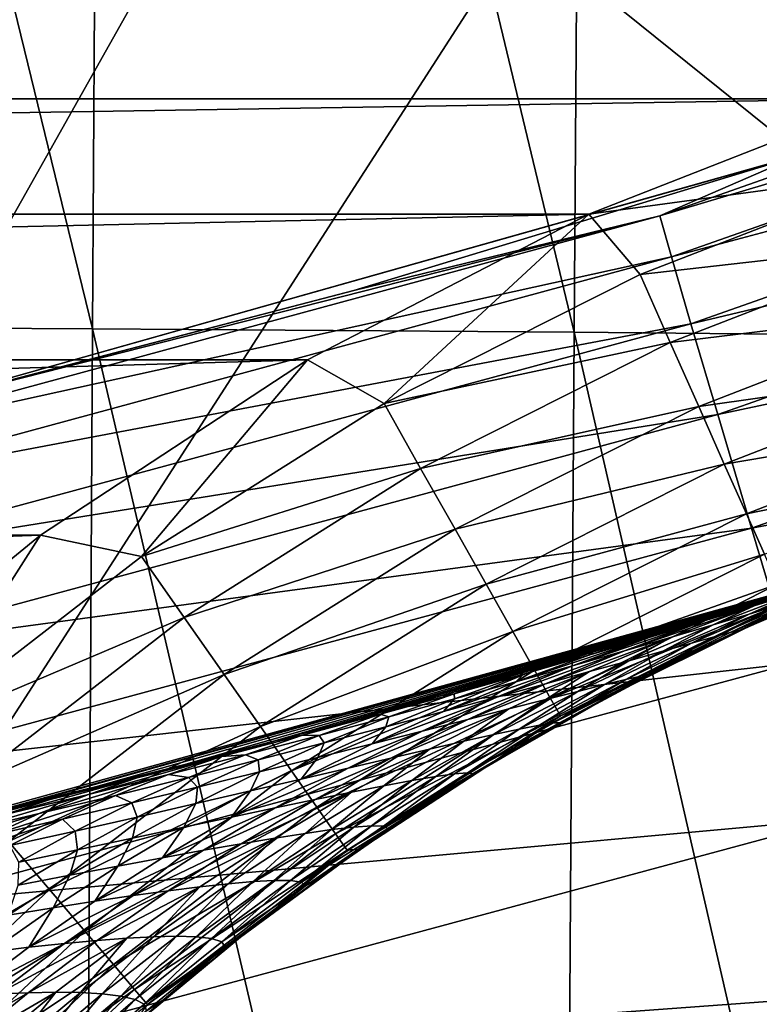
# Model space of a CAD drawing. Header units: metres. Extents: x -105 to 105, y -68 to 103.
# Tile 249 of 256: x 5.23 to 6.57, y 22.3 to 24.08. Entities that reach past the tile are written whole.
import ezdxf

# ---------------------------------------------------------------- set-up
doc = ezdxf.new("R2010")
doc.units = ezdxf.units.M
doc.layers.add('solid_FIT-BATH-150_SW0001', color=7, linetype='CONTINUOUS')
doc.layers.add('solid_FIT-BATH-150_SW0001_01', color=7, linetype='CONTINUOUS')

msp = doc.modelspace()

# ---------------------------------------------------------------- linework, layer by layer
at = {"layer": 'solid_FIT-BATH-150_SW0001'}
for points in [[(-6.7925, 23.939772, 72.796501), (8.356169, 24.530302, 72.796501), (-8.356283, 24.530352, 72.796501)], [(-6.258947, 23.7306, 72.796501), (6.7925, 23.939772, 72.796501), (-6.7925, 23.939772, 72.796501)]]:
    msp.add_3dface(points, dxfattribs=at)
at = {"layer": 'solid_FIT-BATH-150_SW0001_01'}
for points in [[(4.494432, 27.06595, -17.907486), (5.359433, 23.522783, -17.098442), (4.476493, 23.527414, -17.149897)], [(4.494432, 27.06595, -17.907486), (5.380794, 27.061169, -17.854156), (5.359433, 23.522783, -17.098442)], [(5.380794, 27.061169, -17.854156), (6.232417, 23.51651, -17.028234), (5.359433, 23.522783, -17.098442)], [(5.380794, 27.061169, -17.854156), (6.257186, 27.054688, -17.781397), (6.232417, 23.51651, -17.028234)], [(6.257186, 27.054688, -17.781397), (7.093086, 23.508354, -16.936476), (6.232417, 23.51651, -17.028234)], [(6.257186, 27.054688, -17.781397), (7.121235, 27.046265, -17.686317), (7.093086, 23.508354, -16.936476)], [(6.740254, 23.081387, 43.296501), (6.525178, 24.852137, 43.296501), (8.075227, 25.443455, 43.296501)], [(7.269648, 25.118233, 37.796501), (5.703767, 24.595364, 37.796501), (6.644462, 23.838402, 37.796501)], [(5.089828, 22.625893, 43.296501), (4.931117, 24.387806, 43.296501), (6.525178, 24.852137, 43.296501)], [(6.740254, 23.081387, 43.296501), (5.089828, 22.625893, 43.296501), (6.525178, 24.852137, 43.296501)], [(5.703767, 24.595364, 37.796501), (4.100013, 24.200121, 37.796501), (5.018852, 23.379892, 37.796501)], [(5.703767, 24.595364, 37.796501), (5.018852, 23.379892, 37.796501), (6.644462, 23.838402, 37.796501)], [(-6.7925, 23.939772, 72.796501), (6.7925, 23.939772, 72.796501), (8.356169, 24.530302, 72.796501)], [(6.387866, 23.727362, 19.618818), (7.894196, 24.25824, 19.624304), (6.639658, 23.836807, 20.074642)], [(7.92211, 24.186115, 19.179249), (7.894196, 24.25824, 19.624304), (6.387866, 23.727362, 19.618818)], [(6.408836, 23.652855, 19.173887), (7.92211, 24.186115, 19.179249), (6.387866, 23.727362, 19.618818)], [(7.967645, 24.068842, 18.748825), (7.92211, 24.186115, 19.179249), (6.408836, 23.652855, 19.173887)], [(6.443955, 23.532017, 18.743574), (7.967645, 24.068842, 18.748825), (6.408836, 23.652855, 19.173887)], [(8.029864, 23.908823, 18.337189), (7.967645, 24.068842, 18.748825), (6.443955, 23.532017, 18.743574)], [(-6.258947, 23.7306, 72.796501), (6.258946, 23.7306, 72.796501), (6.7925, 23.939772, 72.796501)], [(6.258946, 23.7306, 72.796501), (6.836186, 23.808916, 72.784515), (6.7925, 23.939772, 72.796501)], [(6.492483, 23.367313, 18.332031), (8.029864, 23.908823, 18.337189), (6.443955, 23.532017, 18.743574)], [(8.10783, 23.70846, 17.948492), (8.029864, 23.908823, 18.337189), (6.492483, 23.367313, 18.332031)], [(6.639658, 23.836807, 20.074642), (6.644462, 23.838402, 37.796501), (5.018852, 23.379892, 37.796501)], [(5.833204, 23.592321, 20.072006), (6.639658, 23.836807, 20.074642), (5.018852, 23.379892, 37.796501)], [(6.387866, 23.727362, 19.618818), (6.639658, 23.836807, 20.074642), (5.833204, 23.592321, 20.072006)], [(6.258946, 23.7306, 72.796501), (6.351824, 23.620838, 72.784508), (6.836186, 23.808916, 72.784515)], [(6.878896, 23.680984, 72.748543), (6.836186, 23.808916, 72.784515), (6.351824, 23.620838, 72.784508)], [(-6.258947, 23.7306, 72.796501), (-5.748806, 23.466423, 72.796501), (6.258946, 23.7306, 72.796501)], [(-5.748806, 23.466423, 72.796501), (5.748804, 23.466423, 72.796501), (6.258946, 23.7306, 72.796501)], [(4.83427, 23.306353, 19.614397), (6.387866, 23.727362, 19.618818), (5.018152, 23.379713, 20.0697)], [(6.408836, 23.652855, 19.173887), (6.387866, 23.727362, 19.618818), (4.83427, 23.306353, 19.614397)], [(6.387866, 23.727362, 19.618818), (5.833204, 23.592321, 20.072006), (5.018152, 23.379713, 20.0697)], [(6.258946, 23.7306, 72.796501), (5.748804, 23.466423, 72.796501), (5.887736, 23.387182, 72.784492)], [(6.258946, 23.7306, 72.796501), (5.887736, 23.387182, 72.784492), (6.351824, 23.620838, 72.784508)], [(6.553682, 23.161217, 17.943413), (8.10783, 23.70846, 17.948492), (6.492483, 23.367313, 18.332031)], [(8.200604, 23.47016, 17.586895), (8.10783, 23.70846, 17.948492), (6.553682, 23.161217, 17.943413)], [(6.406604, 23.497595, 72.74852), (6.878896, 23.680984, 72.748543), (6.351824, 23.620838, 72.784508)], [(6.918975, 23.56093, 72.689674), (6.878896, 23.680984, 72.748543), (6.406604, 23.497595, 72.74852)], [(4.849309, 23.230501, 19.169571), (6.408836, 23.652855, 19.173887), (4.83427, 23.306353, 19.614397)], [(6.443955, 23.532017, 18.743574), (6.408836, 23.652855, 19.173887), (4.849309, 23.230501, 19.169571)], [(6.406604, 23.497595, 72.74852), (6.351824, 23.620838, 72.784508), (5.887736, 23.387182, 72.784492)], [(5.018152, 23.379713, 20.0697), (5.833204, 23.592321, 20.072006), (5.018852, 23.379892, 37.796501)], [(6.458009, 23.381945, 72.689636), (6.918975, 23.56093, 72.689674), (6.406604, 23.497595, 72.74852)], [(6.955204, 23.452412, 72.609695), (6.918975, 23.56093, 72.689674), (6.458009, 23.381945, 72.689636)], [(4.476493, 23.527414, -17.149897), (5.338892, 19.897614, -16.370241), (4.459383, 19.901894, -16.419952)], [(4.476493, 23.527414, -17.149897), (5.359433, 23.522783, -17.098442), (5.338892, 19.897614, -16.370241)], [(4.874999, 23.107414, 18.739355), (6.443955, 23.532017, 18.743574), (4.849309, 23.230501, 19.169571)], [(6.492483, 23.367313, 18.332031), (6.443955, 23.532017, 18.743574), (4.874999, 23.107414, 18.739355)], [(5.359433, 23.522783, -17.098442), (6.208456, 19.891815, -16.302402), (5.338892, 19.897614, -16.370241)], [(5.359433, 23.522783, -17.098442), (6.232417, 23.51651, -17.028234), (6.208456, 19.891815, -16.302402)], [(6.232417, 23.51651, -17.028234), (7.065726, 19.884281, -16.213732), (6.208456, 19.891815, -16.302402)], [(6.232417, 23.51651, -17.028234), (7.093086, 23.508354, -16.936476), (7.065726, 19.884281, -16.213732)], [(5.954081, 23.269764, 72.748489), (6.406604, 23.497595, 72.74852), (5.887736, 23.387182, 72.784492)], [(6.458009, 23.381945, 72.689636), (6.406604, 23.497595, 72.74852), (5.954081, 23.269764, 72.748489)], [(6.626813, 22.916197, 17.581867), (8.200604, 23.47016, 17.586895), (6.553682, 23.161217, 17.943413)], [(-5.748806, 23.466423, 72.796501), (-5.264763, 23.148615, 72.796501), (5.748804, 23.466423, 72.796501)], [(-5.264763, 23.148615, 72.796501), (5.264762, 23.148613, 72.796501), (5.748804, 23.466423, 72.796501)], [(5.748804, 23.466423, 72.796501), (5.264762, 23.148613, 72.796501), (5.448201, 23.110104, 72.784477)], [(5.748804, 23.466423, 72.796501), (5.448201, 23.110104, 72.784477), (5.887736, 23.387182, 72.784492)], [(6.504474, 23.277407, 72.60965), (6.955204, 23.452412, 72.609695), (6.458009, 23.381945, 72.689636)], [(6.986479, 23.35873, 72.511055), (6.955204, 23.452412, 72.609695), (6.504474, 23.277407, 72.60965)], [(5.954081, 23.269764, 72.748489), (5.887736, 23.387182, 72.784492), (5.448201, 23.110104, 72.784477)], [(6.016337, 23.15958, 72.689598), (6.458009, 23.381945, 72.689636), (5.954081, 23.269764, 72.748489)], [(6.504474, 23.277407, 72.60965), (6.458009, 23.381945, 72.689636), (6.016337, 23.15958, 72.689598)], [(4.910789, 22.939608, 18.327896), (6.492483, 23.367313, 18.332031), (4.874999, 23.107414, 18.739355)], [(6.553682, 23.161217, 17.943413), (6.492483, 23.367313, 18.332031), (4.910789, 22.939608, 18.327896)], [(6.544586, 23.187164, 72.510994), (6.986479, 23.35873, 72.511055), (6.504474, 23.277407, 72.60965)], [(7.011849, 23.28274, 72.396744), (6.986479, 23.35873, 72.511055), (6.544586, 23.187164, 72.510994)], [(6.072609, 23.059986, 72.609596), (6.504474, 23.277407, 72.60965), (6.016337, 23.15958, 72.689598)], [(6.544586, 23.187164, 72.510994), (6.504474, 23.277407, 72.60965), (6.072609, 23.059986, 72.609596)], [(6.577121, 23.113966, 72.396675), (7.011849, 23.28274, 72.396744), (6.544586, 23.187164, 72.510994)], [(5.525497, 22.99959, 72.748466), (5.954081, 23.269764, 72.748489), (5.448201, 23.110104, 72.784477)], [(6.016337, 23.15958, 72.689598), (5.954081, 23.269764, 72.748489), (5.525497, 22.99959, 72.748466)], [(6.121185, 22.974014, 72.510941), (6.544586, 23.187164, 72.510994), (6.072609, 23.059986, 72.609596)], [(6.577121, 23.113966, 72.396675), (6.544586, 23.187164, 72.510994), (6.121185, 22.974014, 72.510941)], [(-5.264763, 23.148615, 72.796501), (-4.816203, 22.781504, 72.796501), (5.264762, 23.148613, 72.796501)], [(-4.816203, 22.781504, 72.796501), (4.816201, 22.781502, 72.796501), (5.264762, 23.148613, 72.796501)], [(5.264762, 23.148613, 72.796501), (4.816201, 22.781502, 72.796501), (5.037268, 22.792154, 72.784462)], [(4.956131, 22.729593, 17.939344), (6.553682, 23.161217, 17.943413), (4.910789, 22.939608, 18.327896)], [(6.626813, 22.916197, 17.581867), (6.553682, 23.161217, 17.943413), (4.956131, 22.729593, 17.939344)], [(5.264762, 23.148613, 72.796501), (5.037268, 22.792154, 72.784462), (5.448201, 23.110104, 72.784477)], [(5.59803, 22.895889, 72.68956), (6.016337, 23.15958, 72.689598), (5.525497, 22.99959, 72.748466)], [(6.072609, 23.059986, 72.609596), (6.016337, 23.15958, 72.689598), (5.59803, 22.895889, 72.68956)], [(6.160585, 22.904284, 72.396614), (6.577121, 23.113966, 72.396675), (6.121185, 22.974014, 72.510941)], [(6.601091, 23.06004, 72.27018), (6.577121, 23.113966, 72.396675), (6.160585, 22.904284, 72.396614)], [(5.525497, 22.99959, 72.748466), (5.448201, 23.110104, 72.784477), (5.037268, 22.792154, 72.784462)], [(5.194052, 22.650631, 59.088966), (5.089828, 22.625893, 43.296501), (6.740254, 23.081387, 43.296501)], [(5.228806, 22.659004, 59.09412), (5.194052, 22.650631, 59.088966), (6.740254, 23.081387, 43.296501)], [(5.364539, 22.692272, 59.116245), (5.228806, 22.659004, 59.09412), (6.740254, 23.081387, 43.296501)], [(5.526458, 22.733145, 59.147263), (5.364539, 22.692272, 59.116245), (6.740254, 23.081387, 43.296501)], [(5.689845, 22.7757, 59.184837), (5.526458, 22.733145, 59.147263), (6.740254, 23.081387, 43.296501)], [(5.799117, 22.804903, 59.213978), (5.689845, 22.7757, 59.184837), (6.740254, 23.081387, 43.296501)], [(5.84397, 22.81706, 59.226971), (5.799117, 22.804903, 59.213978), (6.740254, 23.081387, 43.296501)], [(5.992383, 22.858013, 59.275036), (5.84397, 22.81706, 59.226971), (6.740254, 23.081387, 43.296501)], [(6.046436, 22.873203, 59.294781), (5.992383, 22.858013, 59.275036), (6.740254, 23.081387, 43.296501)], [(6.133538, 22.897989, 59.329464), (6.046436, 22.873203, 59.294781), (6.740254, 23.081387, 43.296501)], [(6.266399, 22.936539, 59.390057), (6.133538, 22.897989, 59.329464), (6.740254, 23.081387, 43.296501)], [(6.392286, 22.973892, 59.458237), (6.266399, 22.936539, 59.390057), (6.740254, 23.081387, 43.296501)], [(6.460653, 22.994518, 59.501045), (6.392286, 22.973892, 59.458237), (6.740254, 23.081387, 43.296501)], [(6.508394, 23.009062, 59.533775), (6.460653, 22.994518, 59.501045), (6.740254, 23.081387, 43.296501)], [(6.614444, 23.041792, 59.616222), (6.508394, 23.009062, 59.533775), (6.740254, 23.081387, 43.296501)], [(6.792685, 23.088367, 71.996498), (6.545196, 22.981581, 71.996498), (6.709535, 23.05434, 60.5965)], [(6.615765, 23.027025, 72.135345), (6.545196, 22.981581, 71.996498), (6.792685, 23.088367, 71.996498)], [(5.663589, 22.802156, 72.60955), (6.072609, 23.059986, 72.609596), (5.59803, 22.895889, 72.68956)], [(6.121185, 22.974014, 72.510941), (6.072609, 23.059986, 72.609596), (5.663589, 22.802156, 72.60955)], [(6.18961, 22.852913, 72.270111), (6.601091, 23.06004, 72.27018), (6.160585, 22.904284, 72.396614)], [(6.615765, 23.027025, 72.135345), (6.601091, 23.06004, 72.27018), (6.18961, 22.852913, 72.270111)], [(6.468112, 22.993139, 59.682476), (6.614444, 23.041792, 59.616222), (6.711493, 23.072252, 59.70768)], [(6.558645, 23.020712, 59.764622), (6.468112, 22.993139, 59.682476), (6.711493, 23.072252, 59.70768)], [(6.708829, 23.067345, 59.951908), (6.549777, 23.00572, 59.987095), (6.639062, 23.045544, 59.854153)], [(6.604934, 23.022274, 60.084473), (6.549777, 23.00572, 59.987095), (6.708829, 23.067345, 59.951908)], [(6.639062, 23.045544, 59.854153), (6.558645, 23.020712, 59.764622), (6.711493, 23.072252, 59.70768)], [(6.367964, 22.963116, 59.607086), (6.508394, 23.009062, 59.533775), (6.614444, 23.041792, 59.616222)], [(6.468112, 22.993139, 59.682476), (6.367964, 22.963116, 59.607086), (6.614444, 23.041792, 59.616222)], [(6.639062, 23.045544, 59.854153), (6.484125, 22.986145, 59.898949), (6.558645, 23.020712, 59.764622)], [(6.549777, 23.00572, 59.987095), (6.484125, 22.986145, 59.898949), (6.639062, 23.045544, 59.854153)], [(6.697525, 23.049883, 60.449989), (6.51536, 22.972116, 60.323193), (6.680104, 23.044832, 60.314201)], [(6.697525, 23.049883, 60.449989), (6.530728, 22.975754, 60.453506), (6.51536, 22.972116, 60.323193)], [(6.680104, 23.044832, 60.314201), (6.51536, 22.972116, 60.323193), (6.64874, 23.03545, 60.192898)], [(6.545215, 22.98159, 60.5965), (6.530728, 22.975754, 60.453506), (6.697525, 23.049883, 60.449989)], [(6.545196, 22.981581, 71.996498), (6.545215, 22.98159, 60.5965), (6.709535, 23.05434, 60.5965)], [(6.709535, 23.05434, 60.5965), (6.545215, 22.98159, 60.5965), (6.697525, 23.049883, 60.449989)], [(6.207376, 22.82147, 72.135269), (6.615765, 23.027025, 72.135345), (6.18961, 22.852913, 72.270111)], [(6.207376, 22.82147, 72.135269), (6.545196, 22.981581, 71.996498), (6.615765, 23.027025, 72.135345)], [(6.604934, 23.022274, 60.084473), (6.444936, 22.952902, 60.108788), (6.549777, 23.00572, 59.987095)], [(6.486145, 22.964285, 60.208984), (6.444936, 22.952902, 60.108788), (6.604934, 23.022274, 60.084473)], [(6.64874, 23.03545, 60.192898), (6.486145, 22.964285, 60.208984), (6.604934, 23.022274, 60.084473)], [(6.51536, 22.972116, 60.323193), (6.486145, 22.964285, 60.208984), (6.64874, 23.03545, 60.192898)], [(6.258647, 22.930914, 59.538002), (6.392286, 22.973892, 59.458237), (6.508394, 23.009062, 59.533775)], [(6.367964, 22.963116, 59.607086), (6.258647, 22.930914, 59.538002), (6.508394, 23.009062, 59.533775)], [(6.558645, 23.020712, 59.764622), (6.323539, 22.938988, 59.744453), (6.468112, 22.993139, 59.682476)], [(6.558645, 23.020712, 59.764622), (6.408558, 22.96382, 59.818478), (6.323539, 22.938988, 59.744453)], [(6.508394, 23.009062, 59.533775), (6.392286, 22.973892, 59.458237), (6.460653, 22.994518, 59.501045)], [(6.549777, 23.00572, 59.987095), (6.393009, 22.938419, 60.020184), (6.484125, 22.986145, 59.898949)], [(6.444936, 22.952902, 60.108788), (6.393009, 22.938419, 60.020184), (6.549777, 23.00572, 59.987095)], [(6.484125, 22.986145, 59.898949), (6.408558, 22.96382, 59.818478), (6.558645, 23.020712, 59.764622)], [(5.124804, 22.689566, 72.748436), (5.525497, 22.99959, 72.748466), (5.037268, 22.792154, 72.784462)], [(5.59803, 22.895889, 72.68956), (5.525497, 22.99959, 72.748466), (5.124804, 22.689566, 72.748436)], [(6.468112, 22.993139, 59.682476), (6.229467, 22.911884, 59.67601), (6.367964, 22.963116, 59.607086)], [(6.468112, 22.993139, 59.682476), (6.323539, 22.938988, 59.744453), (6.229467, 22.911884, 59.67601)], [(6.484125, 22.986145, 59.898949), (6.331288, 22.921192, 59.940792), (6.408558, 22.96382, 59.818478)], [(6.393009, 22.938419, 60.020184), (6.331288, 22.921192, 59.940792), (6.484125, 22.986145, 59.898949)], [(5.720181, 22.721247, 72.51088), (6.121185, 22.974014, 72.510941), (5.663589, 22.802156, 72.60955)], [(6.160585, 22.904284, 72.396614), (6.121185, 22.974014, 72.510941), (5.720181, 22.721247, 72.51088)], [(6.207376, 22.82147, 72.135269), (6.304163, 22.860929, 71.996498), (6.545196, 22.981581, 71.996498)], [(6.258647, 22.930914, 59.538002), (6.266399, 22.936539, 59.390057), (6.392286, 22.973892, 59.458237)], [(6.545196, 22.981581, 71.996498), (6.304163, 22.860929, 71.996498), (6.383761, 22.902674, 60.5965)], [(6.530728, 22.975754, 60.453506), (6.353389, 22.893311, 60.332104), (6.51536, 22.972116, 60.323193)], [(6.530728, 22.975754, 60.453506), (6.366809, 22.895302, 60.45715), (6.353389, 22.893311, 60.332104)], [(6.51536, 22.972116, 60.323193), (6.353389, 22.893311, 60.332104), (6.486145, 22.964285, 60.208984)], [(6.383761, 22.902674, 60.5965), (6.366809, 22.895302, 60.45715), (6.530728, 22.975754, 60.453506)], [(6.545215, 22.98159, 60.5965), (6.383761, 22.902674, 60.5965), (6.530728, 22.975754, 60.453506)], [(6.545196, 22.981581, 71.996498), (6.383761, 22.902674, 60.5965), (6.545215, 22.98159, 60.5965)], [(6.367964, 22.963116, 59.607086), (6.12668, 22.882725, 59.612602), (6.258647, 22.930914, 59.538002)], [(6.367964, 22.963116, 59.607086), (6.229467, 22.911884, 59.67601), (6.12668, 22.882725, 59.612602)], [(6.408558, 22.96382, 59.818478), (6.180571, 22.879442, 59.801964), (6.323539, 22.938988, 59.744453)], [(6.408558, 22.96382, 59.818478), (6.260341, 22.901466, 59.868572), (6.180571, 22.879442, 59.801964)], [(6.331288, 22.921192, 59.940792), (6.260341, 22.901466, 59.868572), (6.408558, 22.96382, 59.818478)], [(6.444936, 22.952902, 60.108788), (6.287525, 22.877853, 60.131855), (6.393009, 22.938419, 60.020184)], [(6.326241, 22.887255, 60.22451), (6.287525, 22.877853, 60.131855), (6.444936, 22.952902, 60.108788)], [(6.486145, 22.964285, 60.208984), (6.326241, 22.887255, 60.22451), (6.444936, 22.952902, 60.108788)], [(6.353389, 22.893311, 60.332104), (6.326241, 22.887255, 60.22451), (6.486145, 22.964285, 60.208984)], [(6.323539, 22.938988, 59.744453), (6.092294, 22.855305, 59.739891), (6.229467, 22.911884, 59.67601)], [(6.323539, 22.938988, 59.744453), (6.180571, 22.879442, 59.801964), (6.092294, 22.855305, 59.739891)], [(6.140677, 22.896833, 59.47485), (6.133538, 22.897989, 59.329464), (6.266399, 22.936539, 59.390057)], [(6.258647, 22.930914, 59.538002), (6.140677, 22.896833, 59.47485), (6.266399, 22.936539, 59.390057)], [(6.393009, 22.938419, 60.020184), (6.238685, 22.865595, 60.051224), (6.331288, 22.921192, 59.940792)], [(6.287525, 22.877853, 60.131855), (6.238685, 22.865595, 60.051224), (6.393009, 22.938419, 60.020184)], [(5.010476, 22.479891, 17.577848), (6.626813, 22.916197, 17.581867), (4.956131, 22.729593, 17.939344)], [(6.711138, 22.63472, 17.251549), (6.626813, 22.916197, 17.581867), (5.010476, 22.479891, 17.577848)], [(6.258647, 22.930914, 59.538002), (6.12668, 22.882725, 59.612602), (6.140677, 22.896833, 59.47485)], [(6.331288, 22.921192, 59.940792), (6.180702, 22.850834, 59.979759), (6.260341, 22.901466, 59.868572)], [(6.238685, 22.865595, 60.051224), (6.180702, 22.850834, 59.979759), (6.331288, 22.921192, 59.940792)], [(5.76608, 22.655624, 72.396545), (6.160585, 22.904284, 72.396614), (5.720181, 22.721247, 72.51088)], [(6.18961, 22.852913, 72.270111), (6.160585, 22.904284, 72.396614), (5.76608, 22.655624, 72.396545)], [(6.229467, 22.911884, 59.67601), (5.995749, 22.829222, 59.681728), (6.12668, 22.882725, 59.612602)], [(6.229467, 22.911884, 59.67601), (6.092294, 22.855305, 59.739891), (5.995749, 22.829222, 59.681728)], [(6.014552, 22.861162, 59.417366), (6.046436, 22.873203, 59.294781), (6.133538, 22.897989, 59.329464)], [(6.140677, 22.896833, 59.47485), (6.014552, 22.861162, 59.417366), (6.133538, 22.897989, 59.329464)], [(6.140677, 22.896833, 59.47485), (6.015579, 22.851753, 59.553867), (6.014552, 22.861162, 59.417366)], [(6.12668, 22.882725, 59.612602), (6.015579, 22.851753, 59.553867), (6.140677, 22.896833, 59.47485)], [(6.260341, 22.901466, 59.868572), (6.039359, 22.814625, 59.855122), (6.180571, 22.879442, 59.801964)], [(6.260341, 22.901466, 59.868572), (6.114142, 22.833788, 59.915009), (6.039359, 22.814625, 59.855122)], [(6.180702, 22.850834, 59.979759), (6.114142, 22.833788, 59.915009), (6.260341, 22.901466, 59.868572)], [(6.383761, 22.902674, 60.5965), (6.225406, 22.817705, 60.5965), (6.366809, 22.895302, 60.45715)], [(6.304163, 22.860929, 71.996498), (6.225406, 22.817705, 60.5965), (6.383761, 22.902674, 60.5965)], [(5.206943, 22.593302, 72.689522), (5.59803, 22.895889, 72.68956), (5.124804, 22.689566, 72.748436)], [(5.663589, 22.802156, 72.60955), (5.59803, 22.895889, 72.68956), (5.206943, 22.593302, 72.689522)], [(6.180571, 22.879442, 59.801964), (5.956596, 22.793491, 59.798859), (6.092294, 22.855305, 59.739891)], [(6.180571, 22.879442, 59.801964), (6.039359, 22.814625, 59.855122), (5.956596, 22.793491, 59.798859)], [(6.12668, 22.882725, 59.612602), (5.995749, 22.829222, 59.681728), (6.015579, 22.851753, 59.553867)], [(6.326241, 22.887255, 60.22451), (6.169242, 22.804472, 60.239483), (6.287525, 22.877853, 60.131855)], [(6.194418, 22.808538, 60.340931), (6.169242, 22.804472, 60.239483), (6.326241, 22.887255, 60.22451)], [(6.366809, 22.895302, 60.45715), (6.194418, 22.808538, 60.340931), (6.353389, 22.893311, 60.332104)], [(6.366809, 22.895302, 60.45715), (6.20601, 22.808647, 60.460899), (6.194418, 22.808538, 60.340931)], [(6.353389, 22.893311, 60.332104), (6.194418, 22.808538, 60.340931), (6.326241, 22.887255, 60.22451)], [(6.225406, 22.817705, 60.5965), (6.20601, 22.808647, 60.460899), (6.366809, 22.895302, 60.45715)], [(6.014552, 22.861162, 59.417366), (5.880862, 22.824215, 59.365265), (5.992383, 22.858013, 59.275036)], [(6.014552, 22.861162, 59.417366), (5.896563, 22.819212, 59.499599), (5.880862, 22.824215, 59.365265)], [(6.015579, 22.851753, 59.553867), (5.896563, 22.819212, 59.499599), (6.014552, 22.861162, 59.417366)], [(6.014552, 22.861162, 59.417366), (5.992383, 22.858013, 59.275036), (6.046436, 22.873203, 59.294781)], [(6.304163, 22.860929, 71.996498), (6.070361, 22.726799, 71.996498), (6.225406, 22.817705, 60.5965)], [(6.207376, 22.82147, 72.135269), (6.070361, 22.726799, 71.996498), (6.304163, 22.860929, 71.996498)], [(6.238685, 22.865595, 60.051224), (6.087003, 22.787354, 60.08028), (6.180702, 22.850834, 59.979759)], [(6.132908, 22.797239, 60.153709), (6.087003, 22.787354, 60.08028), (6.238685, 22.865595, 60.051224)], [(6.287525, 22.877853, 60.131855), (6.132908, 22.797239, 60.153709), (6.238685, 22.865595, 60.051224)], [(6.169242, 22.804472, 60.239483), (6.132908, 22.797239, 60.153709), (6.287525, 22.877853, 60.131855)], [(5.79989, 22.607285, 72.270035), (6.18961, 22.852913, 72.270111), (5.76608, 22.655624, 72.396545)], [(6.207376, 22.82147, 72.135269), (6.18961, 22.852913, 72.270111), (5.79989, 22.607285, 72.270035)], [(5.880862, 22.824215, 59.365265), (5.84397, 22.81706, 59.226971), (5.992383, 22.858013, 59.275036)], [(6.092294, 22.855305, 59.739891), (5.866012, 22.770508, 59.745502), (5.995749, 22.829222, 59.681728)], [(6.092294, 22.855305, 59.739891), (5.956596, 22.793491, 59.798859), (5.866012, 22.770508, 59.745502)], [(6.015579, 22.851753, 59.553867), (5.891241, 22.801394, 59.62711), (5.896563, 22.819212, 59.499599)], [(5.995749, 22.829222, 59.681728), (5.891241, 22.801394, 59.62711), (6.015579, 22.851753, 59.553867)], [(6.180702, 22.850834, 59.979759), (6.032566, 22.775167, 60.015942), (6.114142, 22.833788, 59.915009)], [(6.087003, 22.787354, 60.08028), (6.032566, 22.775167, 60.015942), (6.180702, 22.850834, 59.979759)], [(5.995749, 22.829222, 59.681728), (5.866012, 22.770508, 59.745502), (5.891241, 22.801394, 59.62711)], [(6.114142, 22.833788, 59.915009), (5.900104, 22.744635, 59.904072), (6.039359, 22.814625, 59.855122)], [(6.114142, 22.833788, 59.915009), (5.97016, 22.760883, 59.957905), (5.900104, 22.744635, 59.904072)], [(6.032566, 22.775167, 60.015942), (5.97016, 22.760883, 59.957905), (6.114142, 22.833788, 59.915009)], [(5.880862, 22.824215, 59.365265), (5.740176, 22.786289, 59.31831), (5.84397, 22.81706, 59.226971)], [(5.880862, 22.824215, 59.365265), (5.770133, 22.785378, 59.449627), (5.740176, 22.786289, 59.31831)], [(5.740176, 22.786289, 59.31831), (5.799117, 22.804903, 59.213978), (5.84397, 22.81706, 59.226971)], [(5.896563, 22.819212, 59.499599), (5.770133, 22.785378, 59.449627), (5.880862, 22.824215, 59.365265)], [(5.896563, 22.819212, 59.499599), (5.779076, 22.772015, 59.57589), (5.770133, 22.785378, 59.449627)], [(5.891241, 22.801394, 59.62711), (5.779076, 22.772015, 59.57589), (5.896563, 22.819212, 59.499599)], [(5.820582, 22.577702, 72.135201), (6.207376, 22.82147, 72.135269), (5.79989, 22.607285, 72.270035)], [(5.820582, 22.577702, 72.135201), (6.070361, 22.726799, 71.996498), (6.207376, 22.82147, 72.135269)], [(6.039359, 22.814625, 59.855122), (5.82258, 22.726534, 59.853058), (5.956596, 22.793491, 59.798859)], [(6.039359, 22.814625, 59.855122), (5.900104, 22.744635, 59.904072), (5.82258, 22.726534, 59.853058)], [(6.20601, 22.808647, 60.460899), (6.038688, 22.717905, 60.349663), (6.194418, 22.808538, 60.340931)], [(6.20601, 22.808647, 60.460899), (6.048576, 22.715914, 60.464745), (6.038688, 22.717905, 60.349663)], [(6.194418, 22.808538, 60.340931), (6.038688, 22.717905, 60.349663), (6.169242, 22.804472, 60.239483)], [(6.070375, 22.726807, 60.5965), (6.048576, 22.715914, 60.464745), (6.20601, 22.808647, 60.460899)], [(6.070361, 22.726799, 71.996498), (6.070375, 22.726807, 60.5965), (6.225406, 22.817705, 60.5965)], [(6.225406, 22.817705, 60.5965), (6.070375, 22.726807, 60.5965), (6.20601, 22.808647, 60.460899)], [(5.281185, 22.506294, 72.609505), (5.663589, 22.802156, 72.60955), (5.206943, 22.593302, 72.689522)], [(5.720181, 22.721247, 72.51088), (5.663589, 22.802156, 72.60955), (5.281185, 22.506294, 72.609505)], [(5.740176, 22.786289, 59.31831), (5.689845, 22.7757, 59.184837), (5.799117, 22.804903, 59.213978)], [(5.956596, 22.793491, 59.798859), (5.737678, 22.706665, 59.804085), (5.866012, 22.770508, 59.745502)], [(5.956596, 22.793491, 59.798859), (5.82258, 22.726534, 59.853058), (5.737678, 22.706665, 59.804085)], [(5.891241, 22.801394, 59.62711), (5.767823, 22.745834, 59.694702), (5.779076, 22.772015, 59.57589)], [(5.866012, 22.770508, 59.745502), (5.767823, 22.745834, 59.694702), (5.891241, 22.801394, 59.62711)], [(6.132908, 22.797239, 60.153709), (5.981317, 22.711143, 60.174381), (6.087003, 22.787354, 60.08028)], [(6.015385, 22.716034, 60.253914), (5.981317, 22.711143, 60.174381), (6.132908, 22.797239, 60.153709)], [(6.169242, 22.804472, 60.239483), (6.015385, 22.716034, 60.253914), (6.132908, 22.797239, 60.153709)], [(6.038688, 22.717905, 60.349663), (6.015385, 22.716034, 60.253914), (6.169242, 22.804472, 60.239483)], [(5.440363, 22.708727, 59.238762), (5.526458, 22.733145, 59.147263), (5.689845, 22.7757, 59.184837)], [(5.593146, 22.7477, 59.276222), (5.440363, 22.708727, 59.238762), (5.689845, 22.7757, 59.184837)], [(5.740176, 22.786289, 59.31831), (5.593146, 22.7477, 59.276222), (5.689845, 22.7757, 59.184837)], [(5.740176, 22.786289, 59.31831), (5.636794, 22.750515, 59.403828), (5.593146, 22.7477, 59.276222)], [(5.770133, 22.785378, 59.449627), (5.636794, 22.750515, 59.403828), (5.740176, 22.786289, 59.31831)], [(5.770133, 22.785378, 59.449627), (5.659676, 22.741329, 59.527988), (5.636794, 22.750515, 59.403828)], [(5.779076, 22.772015, 59.57589), (5.659676, 22.741329, 59.527988), (5.770133, 22.785378, 59.449627)], [(5.779076, 22.772015, 59.57589), (5.662256, 22.719631, 59.646351), (5.659676, 22.741329, 59.527988)], [(5.767823, 22.745834, 59.694702), (5.662256, 22.719631, 59.646351), (5.779076, 22.772015, 59.57589)], [(6.032566, 22.775167, 60.015942), (5.887113, 22.694271, 60.049438), (5.97016, 22.760883, 59.957905)], [(5.938197, 22.703772, 60.107418), (5.887113, 22.694271, 60.049438), (6.032566, 22.775167, 60.015942)], [(6.087003, 22.787354, 60.08028), (5.938197, 22.703772, 60.107418), (6.032566, 22.775167, 60.015942)], [(5.981317, 22.711143, 60.174381), (5.938197, 22.703772, 60.107418), (6.087003, 22.787354, 60.08028)], [(5.866012, 22.770508, 59.745502), (5.737678, 22.706665, 59.804085), (5.767823, 22.745834, 59.694702)], [(5.97016, 22.760883, 59.957905), (5.76305, 22.66954, 59.948963), (5.900104, 22.744635, 59.904072)], [(5.97016, 22.760883, 59.957905), (5.828634, 22.682823, 59.997387), (5.76305, 22.66954, 59.948963)], [(5.887113, 22.694271, 60.049438), (5.828634, 22.682823, 59.997387), (5.97016, 22.760883, 59.957905)], [(5.593146, 22.7477, 59.276222), (5.351754, 22.678841, 59.32415), (5.440363, 22.708727, 59.238762)], [(5.593146, 22.7477, 59.276222), (5.497147, 22.714914, 59.362045), (5.351754, 22.678841, 59.32415)], [(5.636794, 22.750515, 59.403828), (5.497147, 22.714914, 59.362045), (5.593146, 22.7477, 59.276222)], [(5.636794, 22.750515, 59.403828), (5.533483, 22.709572, 59.483383), (5.497147, 22.714914, 59.362045)], [(5.659676, 22.741329, 59.527988), (5.533483, 22.709572, 59.483383), (5.636794, 22.750515, 59.403828)], [(5.659676, 22.741329, 59.527988), (5.549659, 22.69211, 59.600445), (5.533483, 22.709572, 59.483383)], [(5.662256, 22.719631, 59.646351), (5.549659, 22.69211, 59.600445), (5.659676, 22.741329, 59.527988)], [(5.767823, 22.745834, 59.694702), (5.645539, 22.685156, 59.756802), (5.662256, 22.719631, 59.646351)], [(5.737678, 22.706665, 59.804085), (5.645539, 22.685156, 59.756802), (5.767823, 22.745834, 59.694702)], [(5.900104, 22.744635, 59.904072), (5.690494, 22.654507, 59.902664), (5.82258, 22.726534, 59.853058)], [(5.900104, 22.744635, 59.904072), (5.76305, 22.66954, 59.948963), (5.690494, 22.654507, 59.902664)], [(5.345268, 22.431192, 72.510818), (5.720181, 22.721247, 72.51088), (5.281185, 22.506294, 72.609505)], [(5.282496, 22.669659, 59.205639), (5.364539, 22.692272, 59.116245), (5.526458, 22.733145, 59.147263)], [(5.440363, 22.708727, 59.238762), (5.282496, 22.669659, 59.205639), (5.526458, 22.733145, 59.147263)], [(5.76608, 22.655624, 72.396545), (5.720181, 22.721247, 72.51088), (5.345268, 22.431192, 72.510818)], [(5.662256, 22.719631, 59.646351), (5.546317, 22.662136, 59.711132), (5.549659, 22.69211, 59.600445)], [(5.645539, 22.685156, 59.756802), (5.546317, 22.662136, 59.711132), (5.662256, 22.719631, 59.646351)], [(5.82258, 22.726534, 59.853058), (5.610998, 22.637775, 59.857662), (5.737678, 22.706665, 59.804085)], [(5.82258, 22.726534, 59.853058), (5.690494, 22.654507, 59.902664), (5.610998, 22.637775, 59.857662)], [(5.820582, 22.577702, 72.135201), (5.844544, 22.579622, 71.996498), (6.070361, 22.726799, 71.996498)], [(6.070361, 22.726799, 71.996498), (5.844544, 22.579622, 71.996498), (5.918892, 22.630108, 60.5965)], [(6.070375, 22.726807, 60.5965), (5.918892, 22.630108, 60.5965), (6.048576, 22.715914, 60.464745)], [(6.070361, 22.726799, 71.996498), (5.918892, 22.630108, 60.5965), (6.070375, 22.726807, 60.5965)], [(5.440363, 22.708727, 59.238762), (5.201262, 22.64257, 59.289948), (5.282496, 22.669659, 59.205639)], [(5.440363, 22.708727, 59.238762), (5.351754, 22.678841, 59.32415), (5.201262, 22.64257, 59.289948)], [(5.497147, 22.714914, 59.362045), (5.262903, 22.643909, 59.403885), (5.351754, 22.678841, 59.32415)], [(5.497147, 22.714914, 59.362045), (5.401049, 22.677017, 59.442028), (5.262903, 22.643909, 59.403885)], [(5.533483, 22.709572, 59.483383), (5.401049, 22.677017, 59.442028), (5.497147, 22.714914, 59.362045)], [(5.533483, 22.709572, 59.483383), (5.430413, 22.663483, 59.557056), (5.401049, 22.677017, 59.442028)], [(5.549659, 22.69211, 59.600445), (5.430413, 22.663483, 59.557056), (5.533483, 22.709572, 59.483383)], [(5.737678, 22.706665, 59.804085), (5.610998, 22.637775, 59.857662), (5.645539, 22.685156, 59.756802)], [(5.938197, 22.703772, 60.107418), (5.792524, 22.614908, 60.13271), (5.887113, 22.694271, 60.049438)], [(5.833006, 22.619633, 60.193916), (5.792524, 22.614908, 60.13271), (5.938197, 22.703772, 60.107418)], [(5.981317, 22.711143, 60.174381), (5.833006, 22.619633, 60.193916), (5.938197, 22.703772, 60.107418)], [(5.864921, 22.622015, 60.267807), (5.833006, 22.619633, 60.193916), (5.981317, 22.711143, 60.174381)], [(6.015385, 22.716034, 60.253914), (5.864921, 22.622015, 60.267807), (5.981317, 22.711143, 60.174381)], [(5.886449, 22.621508, 60.358292), (5.864921, 22.622015, 60.267807), (6.015385, 22.716034, 60.253914)], [(6.038688, 22.717905, 60.349663), (5.886449, 22.621508, 60.358292), (6.015385, 22.716034, 60.253914)], [(6.048576, 22.715914, 60.464745), (5.886449, 22.621508, 60.358292), (6.038688, 22.717905, 60.349663)], [(6.048576, 22.715914, 60.464745), (5.894756, 22.61722, 60.468674), (5.886449, 22.621508, 60.358292)], [(5.918892, 22.630108, 60.5965), (5.894756, 22.61722, 60.468674), (6.048576, 22.715914, 60.464745)], [(5.120144, 22.630749, 59.17662), (5.194052, 22.650631, 59.088966), (5.364539, 22.692272, 59.116245)], [(5.282496, 22.669659, 59.205639), (5.120144, 22.630749, 59.17662), (5.364539, 22.692272, 59.116245)], [(5.364539, 22.692272, 59.116245), (5.194052, 22.650631, 59.088966), (5.228806, 22.659004, 59.09412)], [(5.549659, 22.69211, 59.600445), (5.440293, 22.637793, 59.667141), (5.430413, 22.663483, 59.557056)], [(5.546317, 22.662136, 59.711132), (5.440293, 22.637793, 59.667141), (5.549659, 22.69211, 59.600445)], [(5.645539, 22.685156, 59.756802), (5.524639, 22.619448, 59.813591), (5.546317, 22.662136, 59.711132)], [(5.610998, 22.637775, 59.857662), (5.524639, 22.619448, 59.813591), (5.645539, 22.685156, 59.756802)], [(5.828634, 22.682823, 59.997387), (5.628469, 22.589407, 59.989967), (5.76305, 22.66954, 59.948963)], [(5.828634, 22.682823, 59.997387), (5.689832, 22.599665, 60.033596), (5.628469, 22.589407, 59.989967)], [(5.744607, 22.608196, 60.08036), (5.689832, 22.599665, 60.033596), (5.828634, 22.682823, 59.997387)], [(5.887113, 22.694271, 60.049438), (5.744607, 22.608196, 60.08036), (5.828634, 22.682823, 59.997387)], [(5.792524, 22.614908, 60.13271), (5.744607, 22.608196, 60.08036), (5.887113, 22.694271, 60.049438)], [(5.282496, 22.669659, 59.205639), (5.046254, 22.606348, 59.259285), (5.120144, 22.630749, 59.17662)], [(5.282496, 22.669659, 59.205639), (5.201262, 22.64257, 59.289948), (5.046254, 22.606348, 59.259285)], [(5.351754, 22.678841, 59.32415), (5.119666, 22.610521, 59.368843), (5.201262, 22.64257, 59.289948)], [(5.351754, 22.678841, 59.32415), (5.262903, 22.643909, 59.403885), (5.119666, 22.610521, 59.368843)], [(5.401049, 22.677017, 59.442028), (5.173977, 22.603912, 59.477993), (5.262903, 22.643909, 59.403885)], [(5.401049, 22.677017, 59.442028), (5.305021, 22.634007, 59.516224), (5.173977, 22.603912, 59.477993)], [(5.430413, 22.663483, 59.557056), (5.305021, 22.634007, 59.516224), (5.401049, 22.677017, 59.442028)], [(5.76305, 22.66954, 59.948963), (5.560613, 22.57748, 59.947868), (5.690494, 22.654507, 59.902664)], [(5.76305, 22.66954, 59.948963), (5.628469, 22.589407, 59.989967), (5.560613, 22.57748, 59.947868)], [(5.430413, 22.663483, 59.557056), (5.327792, 22.612314, 59.624973), (5.305021, 22.634007, 59.516224)], [(5.440293, 22.637793, 59.667141), (5.327792, 22.612314, 59.624973), (5.430413, 22.663483, 59.557056)], [(5.397242, 22.370281, 72.396484), (5.76608, 22.655624, 72.396545), (5.345268, 22.431192, 72.510818)], [(5.79989, 22.607285, 72.270035), (5.76608, 22.655624, 72.396545), (5.397242, 22.370281, 72.396484)], [(5.546317, 22.662136, 59.711132), (5.431509, 22.599625, 59.770416), (5.440293, 22.637793, 59.667141)], [(5.524639, 22.619448, 59.813591), (5.431509, 22.599625, 59.770416), (5.546317, 22.662136, 59.711132)], [(5.690494, 22.654507, 59.902664), (5.48625, 22.563919, 59.906429), (5.610998, 22.637775, 59.857662)], [(5.690494, 22.654507, 59.902664), (5.560613, 22.57748, 59.947868), (5.48625, 22.563919, 59.906429)], [(5.073275, 22.193012, 17.247559), (6.711138, 22.63472, 17.251549), (5.010476, 22.479891, 17.577848)], [(5.262903, 22.643909, 59.403885), (5.037874, 22.573465, 59.442329), (5.119666, 22.610521, 59.368843)], [(5.262903, 22.643909, 59.403885), (5.173977, 22.603912, 59.477993), (5.037874, 22.573465, 59.442329)], [(6.805838, 22.319519, 16.956339), (6.711138, 22.63472, 17.251549), (5.073275, 22.193012, 17.247559)], [(5.305021, 22.634007, 59.516224), (5.085176, 22.558905, 59.546566), (5.173977, 22.603912, 59.477993)], [(5.305021, 22.634007, 59.516224), (5.209267, 22.585945, 59.584743), (5.085176, 22.558905, 59.546566)], [(5.327792, 22.612314, 59.624973), (5.209267, 22.585945, 59.584743), (5.305021, 22.634007, 59.516224)], [(5.440293, 22.637793, 59.667141), (5.331826, 22.578474, 59.728249), (5.327792, 22.612314, 59.624973)], [(5.431509, 22.599625, 59.770416), (5.331826, 22.578474, 59.728249), (5.440293, 22.637793, 59.667141)], [(5.610998, 22.637775, 59.857662), (5.48625, 22.563919, 59.906429), (5.524639, 22.619448, 59.813591)], [(5.918892, 22.630108, 60.5965), (5.771177, 22.527748, 60.5965), (5.894756, 22.61722, 60.468674)], [(5.844544, 22.579622, 71.996498), (5.771177, 22.527748, 60.5965), (5.918892, 22.630108, 60.5965)], [(5.327792, 22.612314, 59.624973), (5.225861, 22.55617, 59.687294), (5.209267, 22.585945, 59.584743)], [(5.331826, 22.578474, 59.728249), (5.225861, 22.55617, 59.687294), (5.327792, 22.612314, 59.624973)], [(5.524639, 22.619448, 59.813591), (5.405404, 22.548798, 59.865284), (5.431509, 22.599625, 59.770416)], [(5.48625, 22.563919, 59.906429), (5.405404, 22.548798, 59.865284), (5.524639, 22.619448, 59.813591)], [(5.792524, 22.614908, 60.13271), (5.650258, 22.520819, 60.156239), (5.744607, 22.608196, 60.08036)], [(5.688243, 22.522768, 60.212353), (5.650258, 22.520819, 60.156239), (5.792524, 22.614908, 60.13271)], [(5.833006, 22.619633, 60.193916), (5.688243, 22.522768, 60.212353), (5.792524, 22.614908, 60.13271)], [(5.718112, 22.522497, 60.281178), (5.688243, 22.522768, 60.212353), (5.833006, 22.619633, 60.193916)], [(5.864921, 22.622015, 60.267807), (5.718112, 22.522497, 60.281178), (5.833006, 22.619633, 60.193916)], [(5.737958, 22.519444, 60.366802), (5.718112, 22.522497, 60.281178), (5.864921, 22.622015, 60.267807)], [(5.886449, 22.621508, 60.358292), (5.737958, 22.519444, 60.366802), (5.864921, 22.622015, 60.267807)], [(5.894756, 22.61722, 60.468674), (5.737958, 22.519444, 60.366802), (5.886449, 22.621508, 60.358292)], [(5.894756, 22.61722, 60.468674), (5.7448, 22.51269, 60.472675), (5.737958, 22.519444, 60.366802)], [(5.771177, 22.527748, 60.5965), (5.7448, 22.51269, 60.472675), (5.894756, 22.61722, 60.468674)], [(5.281185, 22.506294, 72.609505), (5.206943, 22.593302, 72.689522), (4.846681, 22.25461, 72.689484)], [(5.431509, 22.599625, 59.770416), (5.318109, 22.5322, 59.824417), (5.331826, 22.578474, 59.728249)], [(5.405404, 22.548798, 59.865284), (5.318109, 22.5322, 59.824417), (5.431509, 22.599625, 59.770416)], [(5.435524, 22.325417, 72.269966), (5.79989, 22.607285, 72.270035), (5.397242, 22.370281, 72.396484)], [(5.820582, 22.577702, 72.135201), (5.79989, 22.607285, 72.270035), (5.435524, 22.325417, 72.269966)], [(5.689832, 22.599665, 60.033596), (5.496654, 22.504293, 60.027264), (5.628469, 22.589407, 59.989967)], [(5.689832, 22.599665, 60.033596), (5.554041, 22.511463, 60.066689), (5.496654, 22.504293, 60.027264)], [(5.605328, 22.516996, 60.108826), (5.554041, 22.511463, 60.066689), (5.689832, 22.599665, 60.033596)], [(5.744607, 22.608196, 60.08036), (5.605328, 22.516996, 60.108826), (5.689832, 22.599665, 60.033596)], [(5.650258, 22.520819, 60.156239), (5.605328, 22.516996, 60.108826), (5.744607, 22.608196, 60.08036)], [(5.331826, 22.578474, 59.728249), (5.22453, 22.514273, 59.783978), (5.225861, 22.55617, 59.687294)], [(5.318109, 22.5322, 59.824417), (5.22453, 22.514273, 59.783978), (5.331826, 22.578474, 59.728249)], [(5.560613, 22.57748, 59.947868), (5.363738, 22.48518, 59.950611), (5.48625, 22.563919, 59.906429)], [(5.560613, 22.57748, 59.947868), (5.433237, 22.495527, 59.988873), (5.363738, 22.48518, 59.950611)], [(5.628469, 22.589407, 59.989967), (5.433237, 22.495527, 59.988873), (5.560613, 22.57748, 59.947868)], [(5.628469, 22.589407, 59.989967), (5.496654, 22.504293, 60.027264), (5.433237, 22.495527, 59.988873)], [(5.458949, 22.297962, 72.135124), (5.820582, 22.577702, 72.135201), (5.435524, 22.325417, 72.269966)], [(5.458949, 22.297962, 72.135124), (5.627439, 22.419874, 71.996498), (5.820582, 22.577702, 72.135201)], [(5.844544, 22.579622, 71.996498), (5.627439, 22.419874, 71.996498), (5.771177, 22.527748, 60.5965)], [(5.820582, 22.577702, 72.135201), (5.627439, 22.419874, 71.996498), (5.844544, 22.579622, 71.996498)], [(5.48625, 22.563919, 59.906429), (5.363738, 22.48518, 59.950611), (5.405404, 22.548798, 59.865284)], [(5.405404, 22.548798, 59.865284), (5.288135, 22.473307, 59.912109), (5.318109, 22.5322, 59.824417)], [(5.363738, 22.48518, 59.950611), (5.288135, 22.473307, 59.912109), (5.405404, 22.548798, 59.865284)], [(5.318109, 22.5322, 59.824417), (5.206418, 22.459978, 59.873363), (5.22453, 22.514273, 59.783978)], [(5.288135, 22.473307, 59.912109), (5.206418, 22.459978, 59.873363), (5.318109, 22.5322, 59.824417)], [(5.688243, 22.522768, 60.212353), (5.547299, 22.420622, 60.229733), (5.650258, 22.520819, 60.156239)], [(5.575222, 22.417562, 60.294041), (5.547299, 22.420622, 60.229733), (5.688243, 22.522768, 60.212353)], [(5.718112, 22.522497, 60.281178), (5.575222, 22.417562, 60.294041), (5.688243, 22.522768, 60.212353)], [(5.593472, 22.411819, 60.375198), (5.575222, 22.417562, 60.294041), (5.718112, 22.522497, 60.281178)], [(5.737958, 22.519444, 60.366802), (5.593472, 22.411819, 60.375198), (5.718112, 22.522497, 60.281178)], [(5.627439, 22.419874, 71.996498), (5.62744, 22.419874, 60.5965), (5.771177, 22.527748, 60.5965)], [(5.771177, 22.527748, 60.5965), (5.62744, 22.419874, 60.5965), (5.7448, 22.51269, 60.472675)], [(4.928918, 22.175129, 72.609451), (5.281185, 22.506294, 72.609505), (4.846681, 22.25461, 72.689484)], [(5.345268, 22.431192, 72.510818), (5.281185, 22.506294, 72.609505), (4.928918, 22.175129, 72.609451)], [(5.496654, 22.504293, 60.027264), (5.308676, 22.408728, 60.02589), (5.433237, 22.495527, 59.988873)], [(5.496654, 22.504293, 60.027264), (5.367911, 22.414268, 60.061039), (5.308676, 22.408728, 60.02589)], [(5.554041, 22.511463, 60.066689), (5.367911, 22.414268, 60.061039), (5.496654, 22.504293, 60.027264)], [(5.554041, 22.511463, 60.066689), (5.421557, 22.41828, 60.096821), (5.367911, 22.414268, 60.061039)], [(5.469563, 22.420732, 60.134949), (5.421557, 22.41828, 60.096821), (5.554041, 22.511463, 60.066689)], [(5.605328, 22.516996, 60.108826), (5.469563, 22.420732, 60.134949), (5.554041, 22.511463, 60.066689)], [(5.511678, 22.421562, 60.178078), (5.469563, 22.420732, 60.134949), (5.605328, 22.516996, 60.108826)], [(5.650258, 22.520819, 60.156239), (5.511678, 22.421562, 60.178078), (5.605328, 22.516996, 60.108826)], [(5.547299, 22.420622, 60.229733), (5.511678, 22.421562, 60.178078), (5.650258, 22.520819, 60.156239)], [(5.7448, 22.51269, 60.472675), (5.593472, 22.411819, 60.375198), (5.737958, 22.519444, 60.366802)], [(5.7448, 22.51269, 60.472675), (5.598952, 22.402456, 60.476738), (5.593472, 22.411819, 60.375198)], [(5.62744, 22.419874, 60.5965), (5.598952, 22.402456, 60.476738), (5.7448, 22.51269, 60.472675)], [(5.433237, 22.495527, 59.988873), (5.243774, 22.401651, 59.990437), (5.363738, 22.48518, 59.950611)], [(5.433237, 22.495527, 59.988873), (5.308676, 22.408728, 60.02589), (5.243774, 22.401651, 59.990437)], [(5.288135, 22.473307, 59.912109), (5.173147, 22.393087, 59.954308), (5.206418, 22.459978, 59.873363)], [(5.243774, 22.401651, 59.990437), (5.173147, 22.393087, 59.954308), (5.288135, 22.473307, 59.912109)], [(5.363738, 22.48518, 59.950611), (5.243774, 22.401651, 59.990437), (5.288135, 22.473307, 59.912109)], [(4.999901, 22.106524, 72.510765), (5.345268, 22.431192, 72.510818), (4.928918, 22.175129, 72.609451)], [(5.397242, 22.370281, 72.396484), (5.345268, 22.431192, 72.510818), (4.999901, 22.106524, 72.510765)], [(5.421557, 22.41828, 60.096821), (5.242548, 22.319414, 60.091492), (5.367911, 22.414268, 60.061039)], [(5.421557, 22.41828, 60.096821), (5.292681, 22.320187, 60.124149), (5.242548, 22.319414, 60.091492)], [(5.337605, 22.319471, 60.158863), (5.292681, 22.320187, 60.124149), (5.421557, 22.41828, 60.096821)], [(5.469563, 22.420732, 60.134949), (5.337605, 22.319471, 60.158863), (5.421557, 22.41828, 60.096821)], [(5.377065, 22.317215, 60.198322), (5.337605, 22.319471, 60.158863), (5.469563, 22.420732, 60.134949)], [(5.511678, 22.421562, 60.178078), (5.377065, 22.317215, 60.198322), (5.469563, 22.420732, 60.134949)], [(5.410446, 22.313274, 60.246109), (5.377065, 22.317215, 60.198322), (5.511678, 22.421562, 60.178078)], [(5.547299, 22.420622, 60.229733), (5.410446, 22.313274, 60.246109), (5.511678, 22.421562, 60.178078)], [(5.436514, 22.307308, 60.306404), (5.410446, 22.313274, 60.246109), (5.547299, 22.420622, 60.229733)], [(5.419746, 22.248068, 71.996498), (5.487888, 22.306641, 60.5965), (5.62744, 22.419874, 60.5965)], [(5.627439, 22.419874, 71.996498), (5.419746, 22.248068, 71.996498), (5.62744, 22.419874, 60.5965)], [(5.458949, 22.297962, 72.135124), (5.419746, 22.248068, 71.996498), (5.627439, 22.419874, 71.996498)], [(5.575222, 22.417562, 60.294041), (5.436514, 22.307308, 60.306404), (5.547299, 22.420622, 60.229733)], [(5.453241, 22.298752, 60.383465), (5.436514, 22.307308, 60.306404), (5.575222, 22.417562, 60.294041)], [(5.593472, 22.411819, 60.375198), (5.453241, 22.298752, 60.383465), (5.575222, 22.417562, 60.294041)], [(5.62744, 22.419874, 60.5965), (5.487888, 22.306641, 60.5965), (5.598952, 22.402456, 60.476738)], [(5.308676, 22.408728, 60.02589), (5.126677, 22.31344, 60.02615), (5.243774, 22.401651, 59.990437)], [(5.308676, 22.408728, 60.02589), (5.187244, 22.317171, 60.059143), (5.126677, 22.31344, 60.02615)], [(5.243774, 22.401651, 59.990437), (5.126677, 22.31344, 60.02615), (5.173147, 22.393087, 59.954308)], [(5.367911, 22.414268, 60.061039), (5.187244, 22.317171, 60.059143), (5.308676, 22.408728, 60.02589)], [(5.367911, 22.414268, 60.061039), (5.242548, 22.319414, 60.091492), (5.187244, 22.317171, 60.059143)], [(5.598952, 22.402456, 60.476738), (5.453241, 22.298752, 60.383465), (5.593472, 22.411819, 60.375198)], [(5.598952, 22.402456, 60.476738), (5.457454, 22.286657, 60.480843), (5.453241, 22.298752, 60.383465)], [(5.487888, 22.306641, 60.5965), (5.457454, 22.286657, 60.480843), (5.598952, 22.402456, 60.476738)], [(5.057469, 22.050884, 72.396416), (5.397242, 22.370281, 72.396484), (4.999901, 22.106524, 72.510765)], [(5.435524, 22.325417, 72.269966), (5.397242, 22.370281, 72.396484), (5.057469, 22.050884, 72.396416)], [(5.099869, 22.009907, 72.269897), (5.435524, 22.325417, 72.269966), (5.057469, 22.050884, 72.396416)], [(5.242548, 22.319414, 60.091492), (5.069251, 22.220968, 60.088852), (5.187244, 22.317171, 60.059143)], [(5.242548, 22.319414, 60.091492), (5.120866, 22.219831, 60.11882), (5.069251, 22.220968, 60.088852)], [(5.14392, 21.87174, 16.952353), (6.805838, 22.319519, 16.956339), (5.073275, 22.193012, 17.247559)], [(5.458949, 22.297962, 72.135124), (5.435524, 22.325417, 72.269966), (5.099869, 22.009907, 72.269897)], [(5.292681, 22.320187, 60.124149), (5.120866, 22.219831, 60.11882), (5.242548, 22.319414, 60.091492)], [(5.292681, 22.320187, 60.124149), (5.167707, 22.217281, 60.148846), (5.120866, 22.219831, 60.11882)], [(6.909797, 21.974314, 16.699089), (6.805838, 22.319519, 16.956339), (5.14392, 21.87174, 16.952353)], [(5.209736, 22.21331, 60.180691), (5.167707, 22.217281, 60.148846), (5.292681, 22.320187, 60.124149)], [(5.337605, 22.319471, 60.158863), (5.209736, 22.21331, 60.180691), (5.292681, 22.320187, 60.124149)], [(5.246695, 22.20787, 60.217056), (5.209736, 22.21331, 60.180691), (5.337605, 22.319471, 60.158863)], [(5.377065, 22.317215, 60.198322), (5.246695, 22.20787, 60.217056), (5.337605, 22.319471, 60.158863)], [(5.277949, 22.200827, 60.261528), (5.246695, 22.20787, 60.217056), (5.377065, 22.317215, 60.198322)], [(5.410446, 22.313274, 60.246109), (5.277949, 22.200827, 60.261528), (5.377065, 22.317215, 60.198322)], [(5.302245, 22.191849, 60.318291), (5.277949, 22.200827, 60.261528), (5.410446, 22.313274, 60.246109)], [(5.436514, 22.307308, 60.306404), (5.302245, 22.191849, 60.318291), (5.410446, 22.313274, 60.246109)], [(5.317515, 22.18037, 60.391598), (5.302245, 22.191849, 60.318291), (5.436514, 22.307308, 60.306404)], [(5.453241, 22.298752, 60.383465), (5.317515, 22.18037, 60.391598), (5.436514, 22.307308, 60.306404)], [(5.457454, 22.286657, 60.480843), (5.317515, 22.18037, 60.391598), (5.453241, 22.298752, 60.383465)], [(5.487888, 22.306641, 60.5965), (5.352719, 22.188211, 60.5965), (5.457454, 22.286657, 60.480843)], [(5.419746, 22.248068, 71.996498), (5.352719, 22.188211, 60.5965), (5.487888, 22.306641, 60.5965)]]:
    msp.add_3dface(points, dxfattribs=at)

doc.saveas('drawing.dxf')
